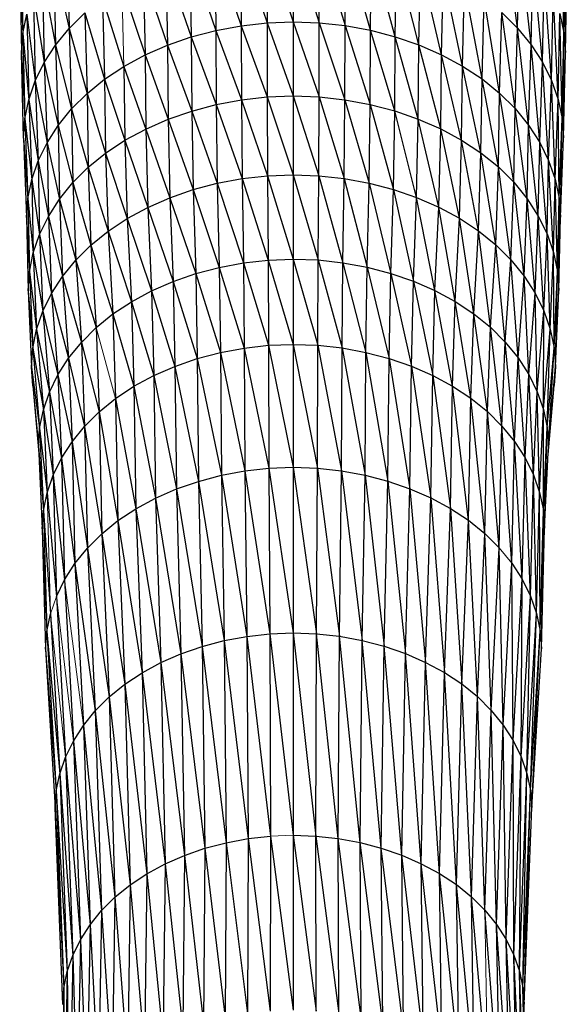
# Model space of a CAD drawing. Header units: millimetres. Extents: x 0 to 1300, y 1 to 464.
# Tile 37 of 52: x 978 to 1012, y 121 to 181. Entities that reach past the tile are written whole.
import ezdxf

# ---------------------------------------------------------------- set-up
doc = ezdxf.new("R2010")
doc.units = ezdxf.units.MM

msp = doc.modelspace()

# ---------------------------------------------------------------- linework, layer by layer
at = {"color": 7, "linetype": 'Continuous', "lineweight": 25}
for p, q in [((1008.605, 180.372), (1007.741, 186.562)), ((1011.418, 180.071), (1011.287, 186.823)), ((978.468, 185.619), (978.584, 180.048)), ((981.285, 185.588), (981.381, 180.352)), ((991.796, 185.464), (991.832, 180.514)), ((991.796, 185.464), (993.401, 180.691)), ((993.383, 185.643), (994.985, 180.752)), ((993.383, 185.643), (993.401, 180.691)), ((994.985, 185.704), (994.985, 180.752)), ((994.985, 185.704), (996.569, 180.693)), ((996.569, 180.693), (996.588, 185.645)), ((996.588, 185.645), (998.139, 180.519)), ((998.139, 180.519), (998.176, 185.469)), ((999.68, 180.233), (998.176, 185.469)), ((1008.605, 180.372), (1008.701, 185.607)), ((1009.428, 179.359), (1008.701, 185.607)), ((1011.418, 180.071), (1011.534, 185.642)), ((1011.502, 178.888), (1011.534, 185.642)), ((988.724, 184.772), (988.795, 179.83)), ((988.724, 184.772), (990.292, 180.226)), ((990.238, 185.172), (991.832, 180.514)), ((990.238, 185.172), (990.292, 180.226)), ((999.68, 180.233), (999.735, 185.179)), ((1001.178, 179.839), (999.735, 185.179)), ((1001.178, 179.839), (1001.25, 184.781)), ((1002.617, 179.343), (1001.25, 184.781)), ((978.386, 184.427), (978.584, 180.048)), ((978.386, 184.427), (978.503, 178.864)), ((980.459, 184.566), (981.381, 180.352)), ((980.459, 184.566), (980.56, 179.338)), ((987.269, 184.268), (987.357, 179.332)), ((987.269, 184.268), (988.795, 179.83)), ((1002.617, 179.343), (1002.706, 184.279)), ((1003.984, 178.748), (1002.706, 184.279)), ((1009.428, 179.359), (1009.53, 184.587)), ((1010.116, 178.291), (1009.53, 184.587)), ((1011.502, 178.888), (1011.619, 184.45)), ((985.888, 183.664), (987.357, 179.332)), ((985.888, 183.664), (985.992, 178.735)), ((1003.984, 178.748), (1004.089, 183.677)), ((1005.264, 178.059), (1004.089, 183.677)), ((979.77, 183.491), (980.56, 179.338)), ((979.77, 183.491), (979.876, 178.27)), ((984.595, 182.965), (985.992, 178.735)), ((1005.264, 178.059), (1005.384, 182.98)), ((1006.443, 177.281), (1005.384, 182.98)), ((1010.116, 178.291), (1010.222, 183.512)), ((1010.661, 177.181), (1010.222, 183.512)), ((979.223, 182.372), (979.333, 177.159)), ((979.223, 182.372), (979.876, 178.27)), ((1010.661, 177.181), (1010.772, 182.394)), ((1011.059, 176.039), (1010.772, 182.394)), ((983.405, 182.176), (983.537, 177.264)), ((983.405, 182.176), (984.713, 178.044)), ((1006.443, 177.281), (1006.576, 182.193)), ((1007.507, 176.418), (1006.576, 182.193)), ((978.584, 180.048), (978.826, 181.221)), ((978.826, 181.221), (978.939, 176.015)), ((978.826, 181.221), (979.333, 177.159)), ((981.381, 180.352), (982.331, 181.302)), ((982.331, 181.302), (982.475, 176.399)), ((982.331, 181.302), (983.537, 177.264)), ((1007.507, 176.418), (1007.652, 181.32)), ((1008.449, 175.48), (1007.652, 181.32)), ((1007.652, 181.32), (1008.605, 180.372)), ((1011.059, 176.039), (1011.172, 181.244)), ((1011.303, 174.874), (1011.172, 181.244)), ((1011.172, 181.244), (1011.418, 180.071)), ((991.832, 180.514), (993.401, 180.691)), ((993.401, 180.691), (994.985, 180.752)), ((993.401, 180.691), (994.985, 176.246)), ((993.401, 180.691), (993.409, 176.185)), ((994.985, 180.752), (994.985, 176.246)), ((994.985, 180.752), (996.56, 176.188)), ((994.985, 180.752), (996.569, 180.693)), ((996.56, 176.188), (996.569, 180.693)), ((996.569, 180.693), (998.122, 176.014)), ((996.569, 180.693), (998.139, 180.519)), ((978.503, 178.864), (978.584, 180.048)), ((978.584, 180.048), (978.939, 176.015)), ((978.584, 180.048), (978.698, 174.851)), ((980.56, 179.338), (981.381, 180.352)), ((981.381, 180.352), (982.475, 176.399)), ((981.381, 180.352), (981.536, 175.46)), ((988.795, 179.83), (990.292, 180.226)), ((990.292, 180.226), (991.832, 180.514)), ((990.292, 180.226), (991.849, 176.01)), ((990.292, 180.226), (990.317, 175.723)), ((991.832, 180.514), (993.409, 176.185)), ((991.832, 180.514), (991.849, 176.01)), ((998.122, 176.014), (998.139, 180.519)), ((998.139, 180.519), (999.654, 175.73)), ((998.139, 180.519), (999.68, 180.233)), ((999.654, 175.73), (999.68, 180.233)), ((1001.144, 175.338), (999.68, 180.233)), ((999.68, 180.233), (1001.178, 179.839)), ((1008.449, 175.48), (1008.605, 180.372)), ((1009.263, 174.479), (1008.605, 180.372)), ((1008.605, 180.372), (1009.428, 179.359)), ((1011.303, 174.874), (1011.418, 180.071)), ((1011.387, 173.699), (1011.418, 180.071)), ((1011.418, 180.071), (1011.502, 178.888)), ((987.357, 179.332), (988.795, 179.83)), ((988.795, 179.83), (990.317, 175.723)), ((988.795, 179.83), (988.828, 175.329)), ((1001.144, 175.338), (1001.178, 179.839)), ((1002.575, 174.845), (1001.178, 179.839)), ((1001.178, 179.839), (1002.617, 179.343)), ((1009.263, 174.479), (1009.428, 179.359)), ((1009.942, 173.424), (1009.428, 179.359)), ((1009.428, 179.359), (1010.116, 178.291)), ((978.617, 173.675), (978.503, 178.864)), ((978.503, 178.864), (978.698, 174.851)), ((979.876, 178.27), (980.56, 179.338)), ((980.56, 179.338), (980.725, 174.458)), ((980.56, 179.338), (981.536, 175.46)), ((985.992, 178.735), (987.357, 179.332)), ((987.357, 179.332), (987.398, 174.833)), ((987.357, 179.332), (988.828, 175.329)), ((1002.575, 174.845), (1002.617, 179.343)), ((1003.935, 174.253), (1002.617, 179.343)), ((1002.617, 179.343), (1003.984, 178.748)), ((1003.935, 174.253), (1003.984, 178.748)), ((1005.208, 173.568), (1003.984, 178.748)), ((1003.984, 178.748), (1005.264, 178.059)), ((1011.387, 173.699), (1011.502, 178.888)), ((979.333, 177.159), (979.876, 178.27)), ((979.876, 178.27), (980.049, 173.402)), ((979.876, 178.27), (980.725, 174.458)), ((984.713, 178.044), (985.992, 178.735)), ((985.992, 178.735), (987.398, 174.833)), ((985.992, 178.735), (986.04, 174.24)), ((1009.942, 173.424), (1010.116, 178.291)), ((1010.482, 172.327), (1010.116, 178.291)), ((1010.116, 178.291), (1010.661, 177.181)), ((983.537, 177.264), (984.713, 178.044)), ((984.713, 178.044), (984.769, 173.553)), ((984.713, 178.044), (986.04, 174.24)), ((1005.208, 173.568), (1005.264, 178.059)), ((1006.38, 172.794), (1005.264, 178.059)), ((1005.264, 178.059), (1006.443, 177.281)), ((978.939, 176.015), (979.333, 177.159)), ((979.333, 177.159), (980.049, 173.402)), ((979.333, 177.159), (979.512, 172.304)), ((982.475, 176.399), (983.537, 177.264)), ((983.537, 177.264), (984.769, 173.553)), ((983.537, 177.264), (983.599, 172.777)), ((1006.38, 172.794), (1006.443, 177.281)), ((1007.439, 171.936), (1006.443, 177.281)), ((1006.443, 177.281), (1007.507, 176.418)), ((1010.482, 172.327), (1010.661, 177.181)), ((1010.875, 171.197), (1010.661, 177.181)), ((1010.661, 177.181), (1011.059, 176.039)), ((981.536, 175.46), (982.475, 176.399)), ((982.475, 176.399), (982.543, 171.917)), ((982.475, 176.399), (983.599, 172.777)), ((1007.439, 171.936), (1007.507, 176.418)), ((1008.376, 171.003), (1007.507, 176.418)), ((1007.507, 176.418), (1008.449, 175.48)), ((978.698, 174.851), (978.939, 176.015)), ((978.939, 176.015), (979.512, 172.304)), ((978.939, 176.015), (979.122, 171.173)), ((990.317, 175.723), (991.849, 176.01)), ((991.849, 176.01), (993.409, 176.185)), ((991.849, 176.01), (991.889, 171.231)), ((991.849, 176.01), (993.429, 171.404)), ((993.409, 176.185), (994.985, 176.246)), ((993.409, 176.185), (994.984, 171.464)), ((993.409, 176.185), (993.429, 171.404)), ((994.985, 176.246), (994.984, 171.464)), ((994.985, 176.246), (996.539, 171.407)), ((994.985, 176.246), (996.56, 176.188)), ((996.539, 171.407), (996.56, 176.188)), ((996.56, 176.188), (998.08, 171.235)), ((996.56, 176.188), (998.122, 176.014)), ((998.08, 171.235), (998.122, 176.014)), ((998.122, 176.014), (999.593, 170.955)), ((998.122, 176.014), (999.654, 175.73)), ((1010.875, 171.197), (1011.059, 176.039)), ((1011.116, 170.046), (1011.059, 176.039)), ((1011.059, 176.039), (1011.303, 174.874)), ((980.725, 174.458), (981.536, 175.46)), ((981.536, 175.46), (982.543, 171.917)), ((981.536, 175.46), (981.609, 170.983)), ((987.398, 174.833), (988.828, 175.329)), ((988.828, 175.329), (990.317, 175.723)), ((988.828, 175.329), (990.377, 170.948)), ((988.828, 175.329), (988.908, 170.559)), ((990.317, 175.723), (990.377, 170.948)), ((990.317, 175.723), (991.889, 171.231)), ((999.593, 170.955), (999.654, 175.73)), ((999.654, 175.73), (1001.063, 170.568)), ((999.654, 175.73), (1001.144, 175.338)), ((1001.063, 170.568), (1001.144, 175.338)), ((1002.476, 170.081), (1001.144, 175.338)), ((1001.144, 175.338), (1002.575, 174.845)), ((1008.376, 171.003), (1008.449, 175.48)), ((1009.185, 170.007), (1008.449, 175.48)), ((1008.449, 175.48), (1009.263, 174.479)), ((978.617, 173.675), (978.698, 174.851)), ((978.698, 174.851), (979.122, 171.173)), ((978.698, 174.851), (978.884, 170.022)), ((986.04, 174.24), (987.398, 174.833)), ((987.398, 174.833), (987.496, 170.07)), ((987.398, 174.833), (988.908, 170.559)), ((1002.476, 170.081), (1002.575, 174.845)), ((1003.818, 169.498), (1002.575, 174.845)), ((1002.575, 174.845), (1003.935, 174.253)), ((1011.116, 170.046), (1011.303, 174.874)), ((1011.199, 168.884), (1011.303, 174.874)), ((1011.303, 174.874), (1011.387, 173.699)), ((980.049, 173.402), (980.725, 174.458)), ((980.725, 174.458), (981.609, 170.983)), ((980.725, 174.458), (980.802, 169.986)), ((984.769, 173.553), (986.04, 174.24)), ((986.04, 174.24), (987.496, 170.07)), ((986.04, 174.24), (986.156, 169.484)), ((1003.818, 169.498), (1003.935, 174.253)), ((1005.075, 168.821), (1003.935, 174.253)), ((1003.935, 174.253), (1005.208, 173.568)), ((1009.185, 170.007), (1009.263, 174.479)), ((1009.861, 168.958), (1009.263, 174.479)), ((1009.263, 174.479), (1009.942, 173.424)), ((978.617, 173.675), (978.884, 170.022)), ((978.617, 173.675), (978.805, 168.86)), ((979.512, 172.304), (980.049, 173.402)), ((980.049, 173.402), (980.13, 168.936)), ((980.049, 173.402), (980.802, 169.986)), ((983.599, 172.777), (984.769, 173.553)), ((984.769, 173.553), (986.156, 169.484)), ((984.769, 173.553), (984.901, 168.806)), ((1005.075, 168.821), (1005.208, 173.568)), ((1006.232, 168.057), (1005.208, 173.568)), ((1005.208, 173.568), (1006.38, 172.794)), ((1009.861, 168.958), (1009.942, 173.424)), ((1010.397, 167.867), (1009.942, 173.424)), ((1009.942, 173.424), (1010.482, 172.327)), ((1011.199, 168.884), (1011.387, 173.699)), ((982.543, 171.917), (983.599, 172.777)), ((983.599, 172.777), (983.747, 168.04)), ((983.599, 172.777), (984.901, 168.806)), ((1006.232, 168.057), (1006.38, 172.794)), ((1007.276, 167.21), (1006.38, 172.794)), ((1006.38, 172.794), (1007.439, 171.936)), ((979.122, 171.173), (979.512, 172.304)), ((979.512, 172.304), (979.596, 167.844)), ((979.512, 172.304), (980.13, 168.936)), ((1010.397, 167.867), (1010.482, 172.327)), ((1010.789, 166.743), (1010.482, 172.327)), ((1010.482, 172.327), (1010.875, 171.197)), ((981.609, 170.983), (982.543, 171.917)), ((982.543, 171.917), (983.747, 168.04)), ((982.543, 171.917), (982.705, 167.191)), ((1007.276, 167.21), (1007.439, 171.936)), ((1008.201, 166.29), (1007.439, 171.936)), ((1007.439, 171.936), (1008.376, 171.003)), ((978.884, 170.022), (979.122, 171.173)), ((979.122, 171.173), (979.596, 167.844)), ((979.122, 171.173), (979.208, 166.719)), ((980.802, 169.986), (981.609, 170.983)), ((981.609, 170.983), (981.783, 166.27)), ((981.609, 170.983), (982.705, 167.191)), ((990.377, 170.948), (991.889, 171.231)), ((991.889, 171.231), (993.429, 171.404)), ((991.889, 171.231), (991.969, 166.116)), ((991.889, 171.231), (993.469, 166.285)), ((993.429, 171.404), (994.984, 171.464)), ((993.429, 171.404), (993.469, 166.285)), ((993.429, 171.404), (994.984, 166.344)), ((994.984, 171.464), (994.984, 166.344)), ((994.984, 171.464), (996.498, 166.288)), ((994.984, 171.464), (996.539, 171.407)), ((996.498, 166.288), (996.539, 171.407)), ((996.539, 171.407), (997.999, 166.121)), ((996.539, 171.407), (998.08, 171.235)), ((997.999, 166.121), (998.08, 171.235)), ((998.08, 171.235), (999.472, 165.848)), ((998.08, 171.235), (999.593, 170.955)), ((1008.201, 166.29), (1008.376, 171.003)), ((1009, 165.307), (1008.376, 171.003)), ((1008.376, 171.003), (1009.185, 170.007)), ((1010.789, 166.743), (1010.875, 171.197)), ((1011.028, 165.598), (1010.875, 171.197)), ((1010.875, 171.197), (1011.116, 170.046)), ((987.496, 170.07), (988.908, 170.559)), ((988.908, 170.559), (990.377, 170.948)), ((988.908, 170.559), (990.497, 165.841)), ((988.908, 170.559), (989.067, 165.462)), ((990.377, 170.948), (990.497, 165.841)), ((990.377, 170.948), (991.969, 166.116)), ((999.472, 165.848), (999.593, 170.955)), ((999.593, 170.955), (1000.903, 165.472)), ((999.593, 170.955), (1001.063, 170.568)), ((1000.903, 165.472), (1001.063, 170.568)), ((1001.063, 170.568), (1002.28, 164.998)), ((1001.063, 170.568), (1002.476, 170.081)), ((978.805, 168.86), (978.884, 170.022)), ((978.884, 170.022), (979.208, 166.719)), ((978.884, 170.022), (978.972, 165.574)), ((980.13, 168.936), (980.802, 169.986)), ((980.802, 169.986), (980.987, 165.285)), ((980.802, 169.986), (981.783, 166.27)), ((986.156, 169.484), (987.496, 170.07)), ((987.496, 170.07), (987.692, 164.986)), ((987.496, 170.07), (989.067, 165.462)), ((1002.28, 164.998), (1002.476, 170.081)), ((1003.587, 164.429), (1002.476, 170.081)), ((1002.476, 170.081), (1003.818, 169.498)), ((1009, 165.307), (1009.185, 170.007)), ((1009.667, 164.271), (1009.185, 170.007)), ((1009.185, 170.007), (1009.861, 168.958)), ((1011.028, 165.598), (1011.116, 170.046)), ((1011.111, 164.443), (1011.116, 170.046)), ((1011.116, 170.046), (1011.199, 168.884)), ((984.901, 168.806), (986.156, 169.484)), ((986.156, 169.484), (986.387, 164.415)), ((986.156, 169.484), (987.692, 164.986)), ((1003.587, 164.429), (1003.818, 169.498)), ((1004.81, 163.771), (1003.818, 169.498)), ((1003.818, 169.498), (1005.075, 168.821)), ((978.805, 168.86), (978.972, 165.574)), ((978.805, 168.86), (978.893, 164.419)), ((979.596, 167.844), (980.13, 168.936)), ((980.13, 168.936), (980.987, 165.285)), ((980.13, 168.936), (980.323, 164.249)), ((983.747, 168.04), (984.901, 168.806)), ((984.901, 168.806), (986.387, 164.415)), ((984.901, 168.806), (985.165, 163.755)), ((1004.81, 163.771), (1005.075, 168.821)), ((1005.937, 163.026), (1005.075, 168.821)), ((1005.075, 168.821), (1006.232, 168.057)), ((1009.667, 164.271), (1009.861, 168.958)), ((1010.197, 163.194), (1009.861, 168.958)), ((1009.861, 168.958), (1010.397, 167.867)), ((1011.111, 164.443), (1011.199, 168.884)), ((982.705, 167.191), (983.747, 168.04)), ((983.747, 168.04), (984.04, 163.009)), ((983.747, 168.04), (985.165, 163.755)), ((1005.937, 163.026), (1006.232, 168.057)), ((1006.954, 162.202), (1006.232, 168.057)), ((1006.232, 168.057), (1007.276, 167.21)), ((979.208, 166.719), (979.596, 167.844)), ((979.596, 167.844), (980.323, 164.249)), ((979.596, 167.844), (979.796, 163.171)), ((1010.197, 163.194), (1010.397, 167.867)), ((1010.583, 162.085), (1010.397, 167.867)), ((1010.397, 167.867), (1010.789, 166.743)), ((981.783, 166.27), (982.705, 167.191)), ((982.705, 167.191), (983.026, 162.182)), ((982.705, 167.191), (984.04, 163.009)), ((1006.954, 162.202), (1007.276, 167.21)), ((1007.855, 161.306), (1007.276, 167.21)), ((1007.276, 167.21), (1008.201, 166.29)), ((978.972, 165.574), (979.208, 166.719)), ((979.208, 166.719), (979.796, 163.171)), ((979.208, 166.719), (979.413, 162.061)), ((980.987, 165.285), (981.783, 166.27)), ((981.783, 166.27), (983.026, 162.182)), ((981.783, 166.27), (982.128, 161.285)), ((991.969, 166.116), (993.469, 166.285)), ((993.469, 166.285), (994.984, 166.344)), ((993.469, 166.285), (993.492, 161.109)), ((993.469, 166.285), (994.983, 161.166)), ((994.984, 166.344), (994.983, 161.166)), ((994.984, 166.344), (996.474, 161.111)), ((994.984, 166.344), (996.498, 166.288)), ((996.474, 161.111), (996.498, 166.288)), ((996.498, 166.288), (997.952, 160.947)), ((996.498, 166.288), (997.999, 166.121)), ((1007.855, 161.306), (1008.201, 166.29)), ((1008.633, 160.348), (1008.201, 166.29)), ((1008.201, 166.29), (1009, 165.307)), ((1010.583, 162.085), (1010.789, 166.743)), ((1010.82, 160.955), (1010.789, 166.743)), ((1010.789, 166.743), (1011.028, 165.598)), ((989.067, 165.462), (990.497, 165.841)), ((990.497, 165.841), (991.969, 166.116)), ((990.497, 165.841), (990.566, 160.671)), ((990.497, 165.841), (992.015, 160.942)), ((991.969, 166.116), (992.015, 160.942)), ((991.969, 166.116), (993.492, 161.109)), ((997.952, 160.947), (997.999, 166.121)), ((997.999, 166.121), (999.402, 160.678)), ((997.999, 166.121), (999.472, 165.848)), ((999.402, 160.678), (999.472, 165.848)), ((999.472, 165.848), (1000.811, 160.308)), ((999.472, 165.848), (1000.903, 165.472)), ((1010.82, 160.955), (1011.028, 165.598)), ((1010.901, 159.815), (1011.028, 165.598)), ((1011.028, 165.598), (1011.111, 164.443)), ((978.893, 164.419), (978.972, 165.574)), ((978.972, 165.574), (979.18, 160.931)), ((978.972, 165.574), (979.413, 162.061)), ((980.323, 164.249), (980.987, 165.285)), ((980.987, 165.285), (982.128, 161.285)), ((980.987, 165.285), (981.353, 160.326)), ((987.692, 164.986), (989.067, 165.462)), ((989.067, 165.462), (990.566, 160.671)), ((989.067, 165.462), (989.158, 160.298)), ((1000.811, 160.308), (1000.903, 165.472)), ((1000.903, 165.472), (1002.166, 159.841)), ((1000.903, 165.472), (1002.28, 164.998)), ((1002.166, 159.841), (1002.28, 164.998)), ((1002.28, 164.998), (1003.453, 159.281)), ((1002.28, 164.998), (1003.587, 164.429)), ((1008.633, 160.348), (1009, 165.307)), ((1009.283, 159.34), (1009, 165.307)), ((1009, 165.307), (1009.667, 164.271)), ((978.893, 164.419), (979.102, 159.79)), ((978.893, 164.419), (979.18, 160.931)), ((985.165, 163.755), (986.387, 164.415)), ((986.387, 164.415), (987.692, 164.986)), ((986.387, 164.415), (986.519, 159.267)), ((986.387, 164.415), (987.804, 159.829)), ((987.692, 164.986), (989.158, 160.298)), ((987.692, 164.986), (987.804, 159.829)), ((1003.453, 159.281), (1003.587, 164.429)), ((1004.658, 158.633), (1003.587, 164.429)), ((1003.587, 164.429), (1004.81, 163.771)), ((1010.901, 159.815), (1011.111, 164.443)), ((979.796, 163.171), (980.323, 164.249)), ((980.323, 164.249), (980.706, 159.317)), ((980.323, 164.249), (981.353, 160.326)), ((1009.283, 159.34), (1009.667, 164.271)), ((1009.798, 158.291), (1009.667, 164.271)), ((1009.667, 164.271), (1010.197, 163.194)), ((984.04, 163.009), (985.165, 163.755)), ((985.165, 163.755), (986.519, 159.267)), ((985.165, 163.755), (985.316, 158.617)), ((1004.658, 158.633), (1004.81, 163.771)), ((1005.767, 157.901), (1004.81, 163.771)), ((1004.81, 163.771), (1005.937, 163.026)), ((979.413, 162.061), (979.796, 163.171)), ((979.796, 163.171), (980.706, 159.317)), ((979.796, 163.171), (980.194, 158.267)), ((983.026, 162.182), (984.04, 163.009)), ((984.04, 163.009), (984.209, 157.882)), ((984.04, 163.009), (985.316, 158.617)), ((1005.767, 157.901), (1005.937, 163.026)), ((1006.769, 157.089), (1005.937, 163.026)), ((1005.937, 163.026), (1006.954, 162.202)), ((1009.798, 158.291), (1010.197, 163.194)), ((1010.175, 157.211), (1010.197, 163.194)), ((1010.197, 163.194), (1010.583, 162.085)), ((979.18, 160.931), (979.413, 162.061)), ((979.413, 162.061), (980.194, 158.267)), ((979.413, 162.061), (979.821, 157.186)), ((982.128, 161.285), (983.026, 162.182)), ((983.026, 162.182), (983.21, 157.069)), ((1006.769, 157.089), (1006.954, 162.202)), ((1007.656, 156.206), (1006.954, 162.202)), ((1006.954, 162.202), (1007.855, 161.306)), ((1010.175, 157.211), (1010.583, 162.085)), ((1010.405, 156.111), (1010.583, 162.085)), ((1010.583, 162.085), (1010.82, 160.955)), ((979.102, 159.79), (979.18, 160.931)), ((979.18, 160.931), (979.821, 157.186)), ((979.18, 160.931), (979.594, 156.086)), ((981.353, 160.326), (982.128, 161.285)), ((982.128, 161.285), (983.21, 157.069)), ((982.128, 161.285), (982.327, 156.185)), ((990.566, 160.671), (992.015, 160.942)), ((992.015, 160.942), (993.492, 161.109)), ((992.015, 160.942), (992.053, 153.483)), ((992.015, 160.942), (993.511, 153.648)), ((993.492, 161.109), (994.983, 161.166)), ((993.492, 161.109), (994.982, 153.704)), ((993.492, 161.109), (993.511, 153.648)), ((994.983, 161.166), (994.982, 153.704)), ((994.983, 161.166), (996.454, 153.65)), ((994.983, 161.166), (996.474, 161.111)), ((996.454, 153.65), (996.474, 161.111)), ((996.474, 161.111), (997.912, 153.489)), ((996.474, 161.111), (997.952, 160.947)), ((997.912, 153.489), (997.952, 160.947)), ((997.952, 160.947), (999.344, 153.223)), ((997.952, 160.947), (999.402, 160.678)), ((1007.656, 156.206), (1007.855, 161.306)), ((1008.422, 155.264), (1007.855, 161.306)), ((1007.855, 161.306), (1008.633, 160.348)), ((1010.405, 156.111), (1010.82, 160.955)), ((1010.484, 155), (1010.82, 160.955)), ((1010.82, 160.955), (1010.901, 159.815)), ((980.706, 159.317), (981.353, 160.326)), ((981.353, 160.326), (982.327, 156.185)), ((981.353, 160.326), (981.564, 155.241)), ((987.804, 159.829), (989.158, 160.298)), ((989.158, 160.298), (990.566, 160.671)), ((989.158, 160.298), (989.233, 152.848)), ((989.158, 160.298), (990.623, 153.215)), ((990.566, 160.671), (992.053, 153.483)), ((990.566, 160.671), (990.623, 153.215)), ((999.344, 153.223), (999.402, 160.678)), ((999.402, 160.678), (1000.735, 152.858)), ((999.402, 160.678), (1000.811, 160.308)), ((1000.735, 152.858), (1000.811, 160.308)), ((1000.811, 160.308), (1002.072, 152.397)), ((1000.811, 160.308), (1002.166, 159.841)), ((1008.422, 155.264), (1008.633, 160.348)), ((1009.061, 154.271), (1008.633, 160.348)), ((1008.633, 160.348), (1009.283, 159.34)), ((979.102, 159.79), (979.594, 156.086)), ((979.183, 158.65), (979.102, 159.79)), ((986.519, 159.267), (987.804, 159.829)), ((987.804, 159.829), (987.897, 152.385)), ((987.804, 159.829), (989.233, 152.848)), ((1002.072, 152.397), (1002.166, 159.841)), ((1002.166, 159.841), (1003.342, 151.844)), ((1002.166, 159.841), (1003.453, 159.281)), ((1010.462, 154.532), (1010.901, 159.815)), ((1010.484, 155), (1010.901, 159.815)), ((1010.901, 159.815), (1010.823, 158.674)), ((980.194, 158.267), (980.706, 159.317)), ((980.706, 159.317), (981.564, 155.241)), ((980.706, 159.317), (980.927, 154.248)), ((985.316, 158.617), (986.519, 159.267)), ((986.519, 159.267), (987.897, 152.385)), ((986.519, 159.267), (986.629, 151.83)), ((1003.342, 151.844), (1003.453, 159.281)), ((1003.453, 159.281), (1004.531, 151.205)), ((1003.453, 159.281), (1004.658, 158.633)), ((1009.061, 154.271), (1009.283, 159.34)), ((1009.569, 153.238), (1009.283, 159.34)), ((1009.283, 159.34), (1009.798, 158.291)), ((979.183, 158.65), (979.518, 154.975)), ((979.183, 158.65), (979.539, 154.541)), ((984.209, 157.882), (985.316, 158.617)), ((985.316, 158.617), (985.442, 151.188)), ((985.316, 158.617), (986.629, 151.83)), ((1004.531, 151.205), (1004.658, 158.633)), ((1005.626, 150.482), (1004.658, 158.633)), ((1004.658, 158.633), (1005.767, 157.901)), ((1010.459, 154.474), (1010.823, 158.674)), ((979.821, 157.186), (980.194, 158.267)), ((980.194, 158.267), (980.422, 153.214)), ((980.194, 158.267), (980.927, 154.248)), ((983.21, 157.069), (984.209, 157.882)), ((984.209, 157.882), (985.442, 151.188)), ((984.209, 157.882), (984.349, 150.463)), ((1005.626, 150.482), (1005.767, 157.901)), ((1006.615, 149.68), (1005.767, 157.901)), ((1005.767, 157.901), (1006.769, 157.089)), ((1009.569, 153.238), (1009.798, 158.291)), ((1009.94, 152.175), (1009.798, 158.291)), ((1009.798, 158.291), (1010.175, 157.211)), ((979.594, 156.086), (979.821, 157.186)), ((979.821, 157.186), (980.055, 152.15)), ((979.821, 157.186), (980.422, 153.214)), ((982.327, 156.185), (983.21, 157.069)), ((983.21, 157.069), (984.349, 150.463)), ((983.21, 157.069), (983.364, 149.66)), ((1006.615, 149.68), (1006.769, 157.089)), ((1007.49, 148.81), (1006.769, 157.089)), ((1006.769, 157.089), (1007.656, 156.206)), ((1009.94, 152.175), (1010.175, 157.211)), ((1010.167, 151.092), (1010.175, 157.211)), ((1010.175, 157.211), (1010.405, 156.111)), ((979.518, 154.975), (979.594, 156.086)), ((979.594, 156.086), (980.055, 152.15)), ((979.594, 156.086), (979.832, 151.067)), ((981.564, 155.241), (982.327, 156.185)), ((982.327, 156.185), (982.491, 148.788)), ((982.327, 156.185), (983.364, 149.66)), ((1007.49, 148.81), (1007.656, 156.206)), ((1008.246, 147.879), (1007.656, 156.206)), ((1007.656, 156.206), (1008.422, 155.264)), ((1010.167, 151.092), (1010.405, 156.111)), ((1010.245, 149.999), (1010.405, 156.111)), ((1010.405, 156.111), (1010.484, 155)), ((979.518, 154.975), (979.832, 151.067)), ((979.518, 154.975), (979.757, 149.973)), ((980.927, 154.248), (981.564, 155.241)), ((981.564, 155.241), (981.738, 147.857)), ((981.564, 155.241), (982.491, 148.788)), ((1008.246, 147.879), (1008.422, 155.264)), ((1008.877, 146.9), (1008.422, 155.264)), ((1008.422, 155.264), (1009.061, 154.271)), ((1010.245, 149.999), (1010.484, 155)), ((980.422, 153.214), (980.927, 154.248)), ((980.927, 154.248), (981.11, 146.876)), ((980.927, 154.248), (981.738, 147.857)), ((1008.877, 146.9), (1009.061, 154.271)), ((1009.379, 145.88), (1009.061, 154.271)), ((1009.061, 154.271), (1009.569, 153.238)), ((992.053, 153.483), (993.511, 153.648)), ((993.511, 153.648), (994.982, 153.704)), ((993.511, 153.648), (994.981, 143.647)), ((993.511, 153.648), (993.567, 143.592)), ((994.982, 153.704), (994.981, 143.647)), ((994.982, 153.704), (996.396, 143.595)), ((994.982, 153.704), (996.454, 153.65)), ((996.396, 143.595), (996.454, 153.65)), ((996.454, 153.65), (997.798, 143.439)), ((996.454, 153.65), (997.912, 153.489)), ((980.055, 152.15), (980.422, 153.214)), ((980.422, 153.214), (980.612, 145.856)), ((980.422, 153.214), (981.11, 146.876)), ((989.233, 152.848), (990.623, 153.215)), ((990.623, 153.215), (992.053, 153.483)), ((990.623, 153.215), (990.791, 143.176)), ((990.623, 153.215), (992.166, 143.434)), ((992.053, 153.483), (992.166, 143.434)), ((992.053, 153.483), (993.567, 143.592)), ((997.798, 143.439), (997.912, 153.489)), ((997.912, 153.489), (999.174, 143.184)), ((997.912, 153.489), (999.344, 153.223)), ((999.174, 143.184), (999.344, 153.223)), ((999.344, 153.223), (1000.511, 142.833)), ((999.344, 153.223), (1000.735, 152.858)), ((1009.379, 145.88), (1009.569, 153.238)), ((1009.744, 144.831), (1009.569, 153.238)), ((1009.569, 153.238), (1009.94, 152.175)), ((987.897, 152.385), (989.233, 152.848)), ((989.233, 152.848), (990.791, 143.176)), ((989.233, 152.848), (989.455, 142.823)), ((1000.511, 142.833), (1000.735, 152.858)), ((1000.735, 152.858), (1001.796, 142.39)), ((1000.735, 152.858), (1002.072, 152.397)), ((979.832, 151.067), (980.055, 152.15)), ((980.055, 152.15), (980.612, 145.856)), ((986.629, 151.83), (987.897, 152.385)), ((987.897, 152.385), (988.171, 142.378)), ((987.897, 152.385), (989.455, 142.823)), ((1001.796, 142.39), (1002.072, 152.397)), ((1002.072, 152.397), (1003.017, 141.859)), ((1002.072, 152.397), (1003.342, 151.844)), ((1009.744, 144.831), (1009.94, 152.175)), ((1009.968, 143.762), (1009.94, 152.175)), ((1009.94, 152.175), (1010.167, 151.092)), ((985.442, 151.188), (986.629, 151.83)), ((986.629, 151.83), (988.171, 142.378)), ((986.629, 151.83), (986.952, 141.844)), ((1003.017, 141.859), (1003.342, 151.844)), ((1003.342, 151.844), (1004.16, 141.245)), ((1003.342, 151.844), (1004.531, 151.205)), ((979.757, 149.973), (979.832, 151.067)), ((979.832, 151.067), (980.029, 143.736)), ((979.832, 151.067), (980.25, 144.806)), ((984.349, 150.463), (985.442, 151.188)), ((985.442, 151.188), (986.952, 141.844)), ((985.442, 151.188), (985.811, 141.227)), ((1004.16, 141.245), (1004.531, 151.205)), ((1004.531, 151.205), (1005.213, 140.55)), ((1004.531, 151.205), (1005.626, 150.482)), ((1009.968, 143.762), (1010.167, 151.092)), ((1010.046, 142.683), (1010.167, 151.092)), ((1010.167, 151.092), (1010.245, 149.999)), ((983.364, 149.66), (984.349, 150.463)), ((984.349, 150.463), (985.811, 141.227)), ((984.349, 150.463), (984.761, 140.531)), ((1005.213, 140.55), (1005.626, 150.482)), ((1006.163, 139.779), (1005.626, 150.482)), ((1005.626, 150.482), (1006.615, 149.68)), ((979.757, 149.973), (979.956, 142.657)), ((979.757, 149.973), (980.029, 143.736)), ((982.491, 148.788), (983.364, 149.66)), ((983.364, 149.66), (983.813, 139.759)), ((983.364, 149.66), (984.761, 140.531)), ((1006.163, 139.779), (1006.615, 149.68)), ((1007.004, 138.942), (1006.615, 149.68)), ((1006.615, 149.68), (1007.49, 148.81)), ((1010.046, 142.683), (1010.245, 149.999)), ((981.738, 147.857), (982.491, 148.788)), ((982.491, 148.788), (982.975, 138.92)), ((982.491, 148.788), (983.813, 139.759)), ((1007.004, 138.942), (1007.49, 148.81)), ((1007.731, 138.048), (1007.49, 148.81)), ((981.11, 146.876), (981.738, 147.857)), ((981.738, 147.857), (982.251, 138.025)), ((981.738, 147.857), (982.975, 138.92)), ((1007.731, 138.048), (1008.246, 147.879)), ((1008.339, 137.107), (1008.246, 147.879)), ((1008.246, 147.879), (1008.877, 146.9)), ((980.612, 145.856), (981.11, 146.876)), ((981.11, 146.876), (981.647, 137.082)), ((1008.339, 137.107), (1008.877, 146.9)), ((1008.821, 136.127), (1008.877, 146.9)), ((1008.877, 146.9), (1009.379, 145.88)), ((1008.821, 136.127), (1009.379, 145.88)), ((1009.172, 135.118), (1009.379, 145.88)), ((1009.379, 145.88), (1009.744, 144.831)), ((980.612, 145.856), (981.169, 136.101)), ((980.029, 143.736), (980.25, 144.806)), ((980.25, 144.806), (980.821, 135.092)), ((1009.172, 135.118), (1009.744, 144.831)), ((1009.388, 134.091), (1009.744, 144.831)), ((1009.744, 144.831), (1009.968, 143.762)), ((979.956, 142.657), (980.029, 143.736)), ((980.029, 143.736), (980.609, 134.064)), ((980.029, 143.736), (980.821, 135.092)), ((992.166, 143.434), (993.567, 143.592)), ((993.567, 143.592), (994.981, 143.647)), ((993.567, 143.592), (994.98, 131.364)), ((993.567, 143.592), (993.611, 131.311)), ((994.981, 143.647), (994.98, 131.364)), ((994.981, 143.647), (996.35, 131.314)), ((994.981, 143.647), (996.396, 143.595)), ((996.35, 131.314), (996.396, 143.595)), ((997.706, 131.163), (996.396, 143.595)), ((996.396, 143.595), (997.798, 143.439)), ((1009.388, 134.091), (1009.968, 143.762)), ((1009.462, 133.053), (1009.968, 143.762)), ((1009.968, 143.762), (1010.046, 142.683)), ((989.455, 142.823), (990.791, 143.176)), ((990.791, 143.176), (992.166, 143.434)), ((990.791, 143.176), (990.924, 130.908)), ((990.791, 143.176), (992.255, 131.158)), ((992.166, 143.434), (992.255, 131.158)), ((992.166, 143.434), (993.611, 131.311)), ((997.706, 131.163), (997.798, 143.439)), ((999.039, 130.916), (997.798, 143.439)), ((997.798, 143.439), (999.174, 143.184)), ((999.039, 130.916), (999.174, 143.184)), ((1000.333, 130.576), (999.174, 143.184)), ((999.174, 143.184), (1000.511, 142.833)), ((979.956, 142.657), (980.538, 133.026)), ((979.956, 142.657), (980.609, 134.064)), ((986.952, 141.844), (988.171, 142.378)), ((988.171, 142.378), (989.455, 142.823)), ((988.171, 142.378), (989.631, 130.566)), ((988.171, 142.378), (988.388, 130.135)), ((989.455, 142.823), (990.924, 130.908)), ((989.455, 142.823), (989.631, 130.566)), ((1000.333, 130.576), (1000.511, 142.833)), ((1001.578, 130.148), (1000.511, 142.833)), ((1000.511, 142.833), (1001.796, 142.39)), ((1001.578, 130.148), (1001.796, 142.39)), ((1002.759, 129.634), (1001.796, 142.39)), ((1001.796, 142.39), (1003.017, 141.859)), ((1009.462, 133.053), (1010.046, 142.683)), ((985.811, 141.227), (986.952, 141.844)), ((986.952, 141.844), (988.388, 130.135)), ((986.952, 141.844), (987.208, 129.619)), ((1002.759, 129.634), (1003.017, 141.859)), ((1003.866, 129.039), (1003.017, 141.859)), ((1003.017, 141.859), (1004.16, 141.245)), ((984.761, 140.531), (985.811, 141.227)), ((985.811, 141.227), (987.208, 129.619)), ((985.811, 141.227), (986.103, 129.021)), ((1003.866, 129.039), (1004.16, 141.245)), ((1004.885, 128.366), (1004.16, 141.245)), ((1004.16, 141.245), (1005.213, 140.55)), ((983.813, 139.759), (984.761, 140.531)), ((984.761, 140.531), (986.103, 129.021)), ((984.761, 140.531), (985.087, 128.347)), ((1004.885, 128.366), (1005.213, 140.55)), ((1005.805, 127.621), (1005.213, 140.55)), ((1005.213, 140.55), (1006.163, 139.779)), ((982.975, 138.92), (983.813, 139.759)), ((983.813, 139.759), (985.087, 128.347)), ((983.813, 139.759), (984.169, 127.599)), ((1005.805, 127.621), (1006.163, 139.779)), ((1006.62, 126.81), (1006.163, 139.779)), ((1006.163, 139.779), (1007.004, 138.942)), ((982.251, 138.025), (982.975, 138.92)), ((982.975, 138.92), (983.358, 126.787)), ((982.975, 138.92), (984.169, 127.599)), ((1006.62, 126.81), (1007.004, 138.942)), ((1007.324, 125.945), (1007.004, 138.942)), ((1007.004, 138.942), (1007.731, 138.048)), ((981.647, 137.082), (982.251, 138.025)), ((982.251, 138.025), (983.358, 126.787)), ((982.251, 138.025), (982.657, 125.921)), ((1007.324, 125.945), (1007.731, 138.048)), ((1007.911, 125.033), (1007.731, 138.048)), ((1007.731, 138.048), (1008.339, 137.107)), ((981.169, 136.101), (981.647, 137.082)), ((981.647, 137.082), (982.657, 125.921)), ((981.647, 137.082), (982.073, 125.008)), ((1007.911, 125.033), (1008.339, 137.107)), ((1008.378, 124.085), (1008.339, 137.107)), ((1008.339, 137.107), (1008.821, 136.127)), ((980.821, 135.092), (981.169, 136.101)), ((981.169, 136.101), (982.073, 125.008)), ((981.169, 136.101), (981.61, 124.058)), ((1008.378, 124.085), (1008.821, 136.127)), ((1008.718, 123.109), (1008.821, 136.127)), ((1008.821, 136.127), (1009.172, 135.118)), ((1008.718, 123.109), (1009.172, 135.118)), ((1008.927, 122.114), (1009.172, 135.118)), ((1009.172, 135.118), (1009.388, 134.091)), ((980.609, 134.064), (980.821, 135.092)), ((980.821, 135.092), (981.273, 123.082)), ((980.821, 135.092), (981.61, 124.058)), ((980.538, 133.026), (980.609, 134.064)), ((980.609, 134.064), (981.273, 123.082)), ((980.609, 134.064), (981.068, 122.086)), ((1008.927, 122.114), (1009.388, 134.091)), ((1008.999, 121.11), (1009.388, 134.091)), ((1009.388, 134.091), (1009.462, 133.053)), ((980.538, 133.026), (981.068, 122.086)), ((981, 121.082), (980.538, 133.026)), ((1008.999, 121.11), (1009.462, 133.053)), ((990.924, 130.908), (992.255, 131.158)), ((992.255, 131.158), (992.212, 120.529)), ((992.255, 131.158), (993.611, 131.311)), ((992.255, 131.158), (993.589, 120.684)), ((993.611, 131.311), (993.589, 120.684)), ((993.611, 131.311), (994.98, 120.738)), ((994.98, 131.364), (994.98, 120.738)), ((994.98, 131.364), (996.371, 120.687)), ((994.98, 131.364), (996.35, 131.314)), ((996.371, 120.687), (996.35, 131.314)), ((996.35, 131.314), (997.749, 120.534)), ((996.35, 131.314), (997.706, 131.163)), ((997.749, 120.534), (997.706, 131.163)), ((999.102, 120.283), (997.706, 131.163)), ((997.706, 131.163), (999.039, 130.916)), ((988.388, 130.135), (989.631, 130.566)), ((989.631, 130.566), (989.546, 119.928)), ((989.631, 130.566), (990.924, 130.908)), ((989.631, 130.566), (990.86, 120.275)), ((990.924, 130.908), (990.86, 120.275)), ((990.924, 130.908), (992.212, 120.529)), ((999.102, 120.283), (999.039, 130.916)), ((1000.417, 119.938), (999.039, 130.916)), ((999.039, 130.916), (1000.333, 130.576)), ((1000.417, 119.938), (1000.333, 130.576)), ((1001.681, 119.503), (1000.333, 130.576)), ((1000.333, 130.576), (1001.578, 130.148)), ((987.208, 129.619), (988.388, 130.135)), ((988.388, 130.135), (988.284, 119.49)), ((988.388, 130.135), (989.546, 119.928)), ((1001.681, 119.503), (1001.578, 130.148)), ((1002.881, 118.981), (1001.578, 130.148)), ((1001.578, 130.148), (1002.759, 129.634)), ((986.103, 129.021), (987.208, 129.619)), ((987.208, 129.619), (987.085, 118.965)), ((987.208, 129.619), (988.284, 119.49)), ((1002.881, 118.981), (1002.759, 129.634)), ((1004.005, 118.376), (1002.759, 129.634)), ((1002.759, 129.634), (1003.866, 129.039)), ((985.087, 128.347), (986.103, 129.021)), ((986.103, 129.021), (985.963, 118.359)), ((986.103, 129.021), (987.085, 118.965)), ((1004.005, 118.376), (1003.866, 129.039)), ((1005.04, 117.693), (1003.866, 129.039)), ((1003.866, 129.039), (1004.885, 128.366)), ((984.169, 127.599), (985.087, 128.347)), ((985.087, 128.347), (984.931, 117.674)), ((985.087, 128.347), (985.963, 118.359)), ((1005.04, 117.693), (1004.885, 128.366)), ((1005.975, 116.936), (1004.885, 128.366)), ((1004.885, 128.366), (1005.805, 127.621)), ((983.358, 126.787), (984.169, 127.599)), ((984.169, 127.599), (983.999, 116.914)), ((984.169, 127.599), (984.931, 117.674)), ((1005.975, 116.936), (1005.805, 127.621)), ((1006.802, 116.113), (1005.805, 127.621)), ((1005.805, 127.621), (1006.62, 126.81)), ((982.657, 125.921), (983.358, 126.787)), ((983.358, 126.787), (983.175, 116.09)), ((983.358, 126.787), (983.999, 116.914)), ((1007.517, 115.234), (1006.62, 126.81)), ((1006.62, 126.81), (1007.324, 125.945)), ((982.073, 125.008), (982.657, 125.921)), ((982.657, 125.921), (982.464, 115.21)), ((982.657, 125.921), (983.175, 116.09)), ((1007.517, 115.234), (1007.324, 125.945)), ((1008.114, 114.308), (1007.324, 125.945)), ((1007.324, 125.945), (1007.911, 125.033)), ((981.61, 124.058), (982.073, 125.008)), ((982.073, 125.008), (981.87, 114.283)), ((982.073, 125.008), (982.464, 115.21)), ((1008.114, 114.308), (1007.911, 125.033)), ((1008.588, 113.344), (1007.911, 125.033)), ((1007.911, 125.033), (1008.378, 124.085)), ((981.273, 123.082), (981.61, 124.058)), ((981.61, 124.058), (981.399, 113.318)), ((981.61, 124.058), (981.87, 114.283)), ((1008.588, 113.344), (1008.378, 124.085)), ((1008.933, 112.353), (1008.378, 124.085)), ((1008.378, 124.085), (1008.718, 123.109)), ((981.273, 123.082), (981.057, 112.326)), ((981.068, 122.086), (981.273, 123.082)), ((981.273, 123.082), (981.399, 113.318)), ((1008.933, 112.353), (1008.718, 123.109)), ((1009.145, 111.342), (1008.718, 123.109)), ((1008.718, 123.109), (1008.927, 122.114)), ((981.068, 122.086), (980.849, 111.315)), ((981, 121.082), (981.068, 122.086)), ((981.068, 122.086), (981.057, 112.326)), ((1009.145, 111.342), (1008.927, 122.114)), ((1009.218, 110.323), (1008.927, 122.114)), ((1008.927, 122.114), (1008.999, 121.11)), ((1009.218, 110.323), (1008.999, 121.11))]:
    msp.add_line(p, q, dxfattribs=at)
at = {"color": 142, "linetype": 'Continuous', "lineweight": 18, "true_color": 0x0080c0}
for p, q in [((984.595, 182.965), (984.713, 178.044)), ((983.026, 162.182), (984.209, 157.882)), ((979.102, 159.79), (979.518, 154.975)), ((980.055, 152.15), (980.25, 144.806)), ((1007.49, 148.81), (1008.246, 147.879)), ((981.11, 146.876), (982.251, 138.025)), ((980.25, 144.806), (980.612, 145.856)), ((980.612, 145.856), (981.647, 137.082)), ((980.25, 144.806), (981.169, 136.101)), ((993.611, 131.311), (994.98, 131.364)), ((1006.802, 116.113), (1006.62, 126.81))]:
    msp.add_line(p, q, dxfattribs=at)

doc.saveas('drawing.dxf')
